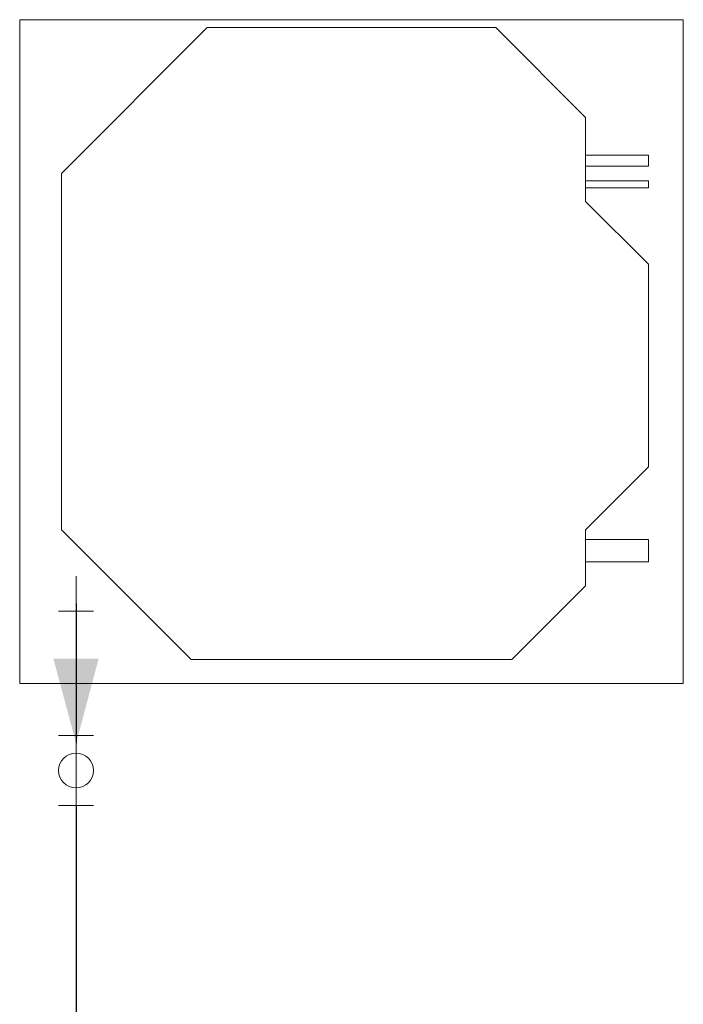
# Model space of a CAD drawing. Header units: millimetres. Extents: x -261 to 187, y -214 to 106.
# Tile 180 of 256: x -198.739 to -197.789, y -160.642 to -159.233. Entities that reach past the tile are written whole.
import ezdxf

# ---------------------------------------------------------------- set-up
doc = ezdxf.new("R2010")
doc.units = ezdxf.units.MM
doc.header["$LTSCALE"] = 0.005
doc.header["$MEASUREMENT"] = 0
for name, color, linetype, lineweight in [('AP-Condutos Ar condicionado', 4, 'Continuous', 25), ('AP-Conexões Ar condicionado', 9, 'Continuous', 18), ('AP-Sentido conduto Ar condicionado', 9, 'Continuous', 30), ('M-EQPM', 7, 'Continuous', 18)]:
    doc.layers.add(name, color=color, linetype=linetype, lineweight=lineweight)

msp = doc.modelspace()

# ---------------------------------------------------------------- hatches: boundary and pattern name
at = {"layer": 'AP-Sentido conduto Ar condicionado', "linetype": 'Continuous'}
msp.add_hatch(color=7, dxfattribs=at).paths.add_polyline_path([(-198.658, -160.2681), (-198.6257, -160.1474), (-198.6904, -160.1474)])

# ---------------------------------------------------------------- linework, layer by layer
at = {"layer": 'AP-Condutos Ar condicionado'}
for p, q in [((-198.658, -160.079), (-198.658, -160.2572)), ((-198.658, -160.3572), (-198.658, -161.2955))]:
    msp.add_line(p, q, dxfattribs=at)
at = {"layer": 'AP-Conexões Ar condicionado'}
for p, q in [((-198.658, -160.029), (-198.658, -160.079)), ((-198.633, -160.079), (-198.683, -160.079)), ((-198.683, -160.2572), (-198.633, -160.2572)), ((-198.658, -160.3072), (-198.658, -160.2572)), ((-198.658, -160.3072), (-198.658, -160.3572)), ((-198.633, -160.3572), (-198.683, -160.3572))]:
    msp.add_line(p, q, dxfattribs=at)
msp.add_circle((-198.658, -160.3072), 0.025, dxfattribs=at)
msp.add_circle((-198.658, -160.3072), 0.025, dxfattribs=at)
at = {"layer": 'AP-Sentido conduto Ar condicionado'}
msp.add_lwpolyline([(-198.658, -160.0681), (-198.658, -160.2681)], dxfattribs=at)
at = {"layer": 'M-EQPM', "color": 8, "lineweight": 5}
for p, q in [((-198.2638, -159.2328), (-198.7387, -159.2328)), ((-198.7387, -159.2328), (-198.7387, -160.1828)), ((-198.7387, -160.1828), (-198.7387, -159.2328)), ((-198.7387, -159.2328), (-197.7888, -159.2328)), ((-197.7888, -159.2328), (-198.2638, -159.2328)), ((-197.7888, -160.1828), (-197.7888, -159.2328)), ((-197.7888, -159.2328), (-197.7888, -160.1828)), ((-198.4702, -159.2442), (-198.6787, -159.4528)), ((-198.6787, -159.4528), (-198.4702, -159.2442)), ((-198.0573, -159.2442), (-198.4702, -159.2442)), ((-198.4702, -159.2442), (-198.0573, -159.2442)), ((-197.9288, -159.3728), (-198.0573, -159.2442)), ((-198.0573, -159.2442), (-197.9288, -159.3728)), ((-197.9288, -159.4928), (-197.9288, -159.3728)), ((-197.9288, -159.3728), (-197.9288, -159.4928)), ((-197.8388, -159.4266), (-197.9288, -159.4266)), ((-197.8388, -159.4425), (-197.8388, -159.4266)), ((-197.9288, -159.4425), (-197.8388, -159.4425)), ((-198.6787, -159.4528), (-198.6787, -159.9628)), ((-198.6787, -159.9628), (-198.6787, -159.4528)), ((-197.8388, -159.4636), (-197.9288, -159.4636)), ((-197.8388, -159.4732), (-197.8388, -159.4636)), ((-197.9288, -159.4732), (-197.8388, -159.4732)), ((-197.8388, -159.5828), (-197.9288, -159.4928)), ((-197.9288, -159.4928), (-197.8388, -159.5828)), ((-197.8388, -159.8728), (-197.8388, -159.5828)), ((-197.8388, -159.5828), (-197.8388, -159.8728)), ((-197.9288, -159.9628), (-197.8388, -159.8728)), ((-197.8388, -159.8728), (-197.9288, -159.9628)), ((-198.6787, -159.9628), (-198.4933, -160.1482)), ((-198.4933, -160.1482), (-198.6787, -159.9628)), ((-197.9288, -160.0428), (-197.9288, -159.9628)), ((-197.9288, -159.9628), (-197.9288, -160.0428)), ((-197.8388, -159.9768), (-197.9288, -159.9768)), ((-197.8388, -160.0088), (-197.8388, -159.9768)), ((-197.9288, -160.0088), (-197.8388, -160.0088)), ((-198.0342, -160.1482), (-197.9288, -160.0428)), ((-197.9288, -160.0428), (-198.0342, -160.1482)), ((-198.4933, -160.1482), (-198.0342, -160.1482)), ((-198.0342, -160.1482), (-198.4933, -160.1482)), ((-198.7387, -160.1828), (-197.7888, -160.1828)), ((-197.7888, -160.1828), (-198.7387, -160.1828))]:
    msp.add_line(p, q, dxfattribs=at)

doc.saveas('drawing.dxf')
